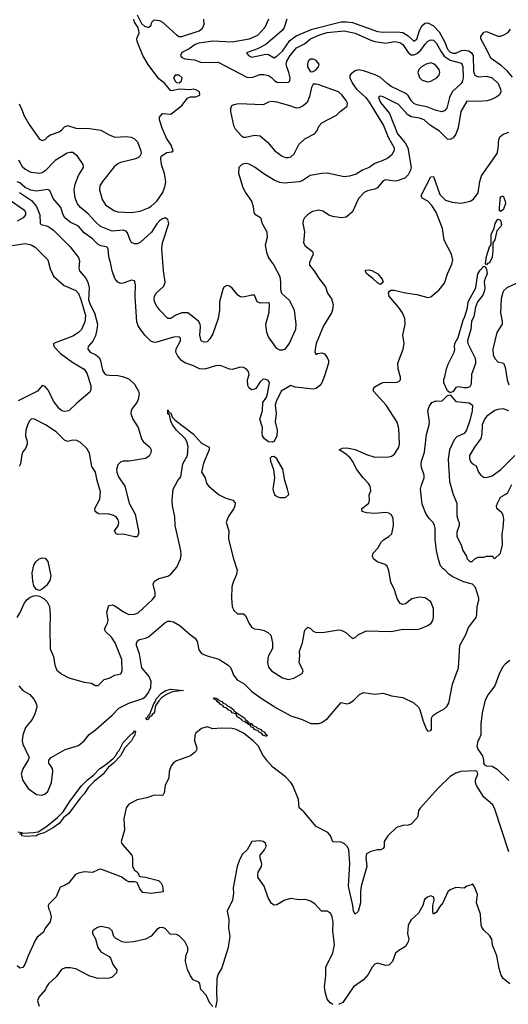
# Model space of a CAD drawing. Header units: inches. Extents: x 1384664 to 1536621, y 460766 to 646467.
# Tile 153 of 256: x 1461089 to 1464586, y 501544 to 508587. Entities that reach past the tile are written whole.
import ezdxf

# ---------------------------------------------------------------- set-up
doc = ezdxf.new("R2010")
doc.units = ezdxf.units.IN
doc.header["$MEASUREMENT"] = 0
doc.layers.add('B4560', color=7, linetype='Continuous')

msp = doc.modelspace()

# ---------------------------------------------------------------- linework, layer by layer
at = {"layer": 'B4560', "color": 5}
for points, elevation in [([(1461930, 508622), (1461960.3, 508560.3), (1461980.8, 508540.8), (1462010, 508530.4), (1462030, 508546.8), (1462035.1, 508570), (1462050, 508584.9), (1462090, 508580.7), (1462110, 508569), (1462210, 508478), (1462230, 508467.5), (1462250, 508467.5), (1462372.4, 508507.6), (1462395.3, 508524.7), (1462408.1, 508550), (1462406.8, 508590)], 660), ([(1463000.4, 508590), (1462982.2, 508530), (1462967.8, 508510), (1462850, 508409.3), (1462790, 508379.2), (1462712.3, 508350), (1462726.6, 508330), (1462750, 508319.8), (1462850, 508341.3), (1462870, 508338.1), (1462910, 508314.6), (1462930, 508325.6), (1462970, 508360.7), (1463022.6, 508437.4), (1463067.9, 508472.1), (1463180.9, 508519.1), (1463390, 508571), (1463430, 508572.1), (1463470, 508566.2), (1463650, 508502.3), (1463690, 508498.1), (1463790, 508501), (1463830, 508495.4), (1463870, 508472.3), (1463910, 508433.9), (1463930, 508448.4), (1463950.5, 508510), (1463970, 508546.4), (1463990, 508562.7), (1464010, 508565.1), (1464050, 508543.5), (1464090, 508499.9), (1464128.1, 508430), (1464150, 508375.4), (1464170, 508353.8), (1464190, 508346.7), (1464210, 508348.6), (1464250, 508365.5), (1464270, 508368.3), (1464303.1, 508363.1), (1464322.6, 508350), (1464333.3, 508330), (1464335.7, 508215.7), (1464345.7, 508190), (1464370, 508179), (1464430, 508183.5), (1464470, 508170.3), (1464512.5, 508130), (1464530.4, 508090), (1464531.2, 508070), (1464521.7, 508050), (1464504.7, 508035.3), (1464465.1, 508014.9), (1464433.5, 508006.5), (1464370, 508001.3), (1464290, 508004.2), (1464245.4, 507930), (1464226.2, 507813.8), (1464211, 507769), (1464190, 507741.7), (1464170, 507728.8), (1464150, 507732.8), (1464093.2, 507790), (1464029.5, 507829.5), (1463984.3, 507870), (1463950, 507881.5), (1463890, 507891.1), (1463867.2, 507907.2), (1463800.1, 507980.1), (1463690, 508035.8), (1463670, 508040.6), (1463662.4, 508037.6), (1463657.8, 508030), (1463670, 507994.2), (1463735, 507915), (1463791.7, 507771.7), (1463846.9, 507706.9), (1463867, 507670), (1463889.4, 507530.6), (1463885.9, 507510), (1463870, 507476.3), (1463845.6, 507454.4), (1463790, 507434.7), (1463770, 507433), (1463710, 507441.4), (1463690, 507435.4), (1463650, 507383.7), (1463630, 507374.4), (1463578.2, 507361.8), (1463554.5, 507350), (1463513.1, 507306.9), (1463470, 507212.7), (1463424.7, 507175.3), (1463390, 507168.6), (1463330, 507178.5), (1463307.1, 507187.1), (1463257.1, 507217.1), (1463230, 507224.6), (1463185.3, 507214.7), (1463148.4, 507191.6), (1463128.1, 507170), (1463117.3, 507150), (1463114.6, 507130), (1463127.3, 507070), (1463118.7, 506990), (1463131.1, 506970), (1463184.4, 506930), (1463188.7, 506910), (1463162.9, 506850), (1463163.1, 506830), (1463194.1, 506794.1), (1463233.6, 506730), (1463276.2, 506676.2), (1463292.5, 506630), (1463320.4, 506590), (1463331.3, 506548.7), (1463327.8, 506512.2), (1463320.7, 506490), (1463263.8, 506396.2), (1463210.8, 506270), (1463204.8, 506244.8), (1463201.1, 506210), (1463210, 506192.3), (1463221.1, 506198.9), (1463250, 506204.7), (1463270, 506197.4), (1463289.8, 506170), (1463297.8, 506150), (1463299.8, 506130), (1463270, 506040.5), (1463250.5, 505990), (1463237.3, 505970), (1463210, 505947.8), (1463190, 505944.2), (1463059.1, 505959.1), (1463030, 505970.4), (1462960.9, 505930), (1462924.8, 505855.2), (1462917.2, 505830), (1462924.7, 505770), (1462916.9, 505710), (1462931, 505650), (1462929.7, 505610.3), (1462909.5, 505570.5), (1462895.9, 505564.1), (1462870, 505567.2), (1462841.7, 505590), (1462827.5, 505610), (1462823.5, 505630), (1462825.2, 505670), (1462808, 505730), (1462826, 505790), (1462828.2, 505850), (1462854, 505886), (1462863, 505910), (1462877.3, 505990), (1462866, 506006), (1462850, 506014), (1462830, 506015.8), (1462810, 505996.4), (1462779.1, 505950), (1462770, 505943.5), (1462750, 505940.2), (1462731.9, 505951.9), (1462722.6, 505970), (1462718.7, 506010), (1462730.3, 506050), (1462725.3, 506070), (1462710, 506090.2), (1462690, 506100.3), (1462670, 506101.1), (1462610, 506085.3), (1462590, 506086.9), (1462530, 506110.3), (1462510, 506113.7), (1462490, 506112), (1462413.5, 506086.5), (1462374.8, 506090), (1462331.5, 506111.5), (1462270, 506131.8), (1462245.6, 506150), (1462219.9, 506179.9), (1462205.7, 506210), (1462208.1, 506231.9), (1462240.1, 506290), (1462240.2, 506310), (1462230, 506319.1), (1462190, 506315.4), (1462070, 506280.4), (1462050, 506279), (1462028, 506288), (1461984.9, 506330), (1461950, 506375.5), (1461936.9, 506396.9), (1461927, 506427), (1461915.8, 506604.2), (1461917.6, 506690), (1461913, 506713), (1461910, 506718), (1461890, 506724.9), (1461830, 506702.4), (1461810, 506700.3), (1461790, 506710.3), (1461781, 506720.9), (1461770, 506736.4), (1461749.3, 506790), (1461738.5, 506850), (1461725.4, 506890), (1461722.8, 506950), (1461710, 506961.1), (1461670, 506969.5), (1461650, 506979.8), (1461610, 507019), (1461550, 507063.2), (1461509.8, 507109.8), (1461450, 507139.2), (1461411.7, 507170), (1461399.8, 507190), (1461382.5, 507242.5), (1461327.7, 507307.7), (1461304.1, 507364.1), (1461290, 507372.2), (1461210, 507361.1), (1461167.9, 507367.9), (1461127.4, 507387.4), (1461090, 507419.6), (1461070, 507426.8)], 620), ([(1462869.1, 508590), (1462843.6, 508530), (1462790, 508472.9), (1462730, 508448), (1462610, 508426.3), (1462470, 508433.4), (1462370, 508419), (1462345.3, 508410), (1462301.8, 508378.2), (1462248.6, 508351.4), (1462240.5, 508330), (1462250, 508316.5), (1462270, 508306.3), (1462340, 508300), (1462390, 508281.5), (1462510, 508283.4), (1462714.9, 508174.9), (1462750, 508173), (1462810, 508195.1), (1462835.8, 508195.8), (1462870, 508187.9), (1462890, 508174.6), (1462911.6, 508151.6), (1462930, 508141), (1463010, 508138.7), (1463022.7, 508150), (1463025.1, 508170), (1463015.7, 508210), (1462999.4, 508250), (1462995.7, 508270), (1462999.4, 508290), (1463024.4, 508330), (1463070, 508386.7), (1463126.4, 508413.6), (1463168.8, 508450), (1463230, 508476.6), (1463290, 508494.6), (1463410, 508508.2), (1463490, 508489.9), (1463600.6, 508440.6), (1463630, 508431.7), (1463710, 508420.2), (1463770, 508432), (1463810, 508424.8), (1463830.5, 508410.5), (1463870, 508351.2), (1463890, 508336.3), (1463910, 508335.2), (1463930, 508344.2), (1463960.6, 508370), (1463990, 508412.4), (1464010, 508432.2), (1464030, 508443.9), (1464050, 508441.6), (1464070, 508422.4), (1464102.1, 508362.1), (1464127.1, 508327.1), (1464170, 508297.4), (1464250, 508275.3), (1464261.1, 508250), (1464262, 508170), (1464256.6, 508143.4), (1464248.7, 508130), (1464183.9, 508070), (1464163.8, 508030), (1464145.8, 507954.2), (1464130, 507934), (1464110, 507927.8), (1464070, 507937.3), (1464010, 507960.1), (1463930, 507976.9), (1463910, 507987.4), (1463890.6, 508010), (1463870, 508045.6), (1463857.1, 508057.1), (1463747.5, 508110), (1463717.7, 508130), (1463670, 508174), (1463633.4, 508193.4), (1463550, 508221.5), (1463512.9, 508227.1), (1463490, 508220.5), (1463461.3, 508198.7), (1463452.1, 508187.9), (1463450.8, 508170), (1463469.4, 508130), (1463499.2, 508090), (1463566.8, 508030), (1463590, 507997.9), (1463692.9, 507830), (1463726, 507746), (1463767.7, 507670), (1463769, 507651), (1463750, 507618.3), (1463722.8, 507597.2), (1463682.9, 507577.1), (1463630, 507558.6), (1463590, 507529.5), (1463543.1, 507510), (1463497.4, 507482.6), (1463450, 507468.4), (1463410, 507463.9), (1463290, 507488.6), (1463250, 507486.8), (1463167.6, 507472.4), (1463110, 507434.5), (1463090, 507427.3), (1462982.5, 507417.5), (1462950, 507422.2), (1462910, 507438), (1462828.2, 507488.2), (1462773.6, 507530), (1462730, 507554.4), (1462710, 507558.7), (1462690, 507556.4), (1462673.1, 507546.9), (1462658, 507530), (1462655.1, 507490), (1462686.3, 507386.3), (1462706.3, 507346.3), (1462746.9, 507290), (1462759.7, 507250), (1462763.7, 507210), (1462770, 507199), (1462811.7, 507171.7), (1462823.7, 507130), (1462856.9, 507070), (1462859.1, 507030), (1462846.1, 506973.9), (1462856, 506924), (1462870, 506882.4), (1462906.6, 506830), (1462949.6, 506750), (1462956.3, 506710), (1462956.2, 506656.2), (1462962.7, 506630), (1463019.3, 506579.3), (1463053.8, 506510), (1463064.4, 506410), (1463061.5, 506370), (1463017.4, 506270), (1462987, 506230), (1462970, 506222), (1462950, 506223.6), (1462930, 506234.9), (1462870, 506318.3), (1462856.3, 506350), (1462850.9, 506410), (1462874.9, 506494.9), (1462877.1, 506557.1), (1462870, 506562.8), (1462810, 506560.5), (1462787.9, 506567.9), (1462770, 506616), (1462750, 506617.3), (1462690, 506603), (1462670, 506603.8), (1462650, 506617.1), (1462610, 506667), (1462590, 506682), (1462570, 506686.7), (1462550, 506674.9), (1462542, 506658), (1462517.7, 506570), (1462518, 506510), (1462508.5, 506450), (1462470, 506340.4), (1462450, 506303.1), (1462430, 506282.8), (1462410, 506280.3), (1462387, 506290), (1462377.4, 506330), (1462382.7, 506390), (1462379.6, 506410), (1462368.5, 506430), (1462291.3, 506491.3), (1462250, 506490.2), (1462206.4, 506473.6), (1462170, 506448.9), (1462150, 506450.3), (1462091.5, 506510), (1462070, 506538.9), (1462053.8, 506570), (1462051.1, 506590), (1462054.2, 506610), (1462065.5, 506630), (1462119.3, 506680.7), (1462130.3, 506709.7), (1462118.5, 506790), (1462105.5, 506950), (1462110.6, 506990), (1462156.1, 507130), (1462150, 507158), (1462130, 507170.2), (1462110, 507163.5), (1462090, 507148.6), (1462070, 507127.5), (1462032, 507068), (1461950, 506994), (1461930, 506983.9), (1461910, 506982.8), (1461890, 506993.4), (1461879.2, 507010), (1461861.3, 507061.3), (1461850, 507074.4), (1461830, 507081.3), (1461750, 507075.4), (1461667.6, 507107.6), (1461630, 507140.1), (1461578.9, 507198.9), (1461522.9, 507242.9), (1461503.4, 507270), (1461485.5, 507310), (1461478.3, 507370), (1461486, 507410), (1461510, 507471.6), (1461545.7, 507530), (1461541.7, 507550), (1461502.4, 507610), (1461470, 507635.9), (1461450, 507637.8), (1461427.8, 507632.2), (1461341.4, 507578.6), (1461270, 507504.8), (1461250, 507490.9), (1461230, 507485.7), (1461170, 507495), (1461130, 507514.6), (1461111.1, 507530), (1461083.1, 507583.1)], 640), ([(1461084, 507984), (1461102.2, 507950), (1461120.4, 507900.4), (1461157.2, 507837.2), (1461230, 507733), (1461250, 507722.6), (1461270, 507730.3), (1461289.2, 507750.8), (1461310, 507764.2), (1461370, 507786), (1461390, 507799.3), (1461410, 507820.7), (1461430, 507830.2), (1461490, 507811), (1461588, 507808), (1461670, 507795.8), (1461730, 507762.4), (1461770, 507747), (1461850, 507752.6), (1461885.7, 507745.7), (1461910, 507734), (1461932.6, 507712.6), (1461955.8, 507650), (1461957.1, 507630), (1461948.9, 507611.1), (1461938.6, 507601.4), (1461911.3, 507588.7), (1461810, 507566.2), (1461790, 507556.8), (1461765.8, 507534.2), (1461680.6, 507430), (1461661.9, 507398.1), (1461659.2, 507370), (1461679.8, 507299.8), (1461703.1, 507263.1), (1461762, 507222), (1461790, 507212.3), (1461890, 507207.1), (1461950, 507218.5), (1462010, 507241.7), (1462030, 507252.2), (1462070.5, 507290), (1462112.7, 507350), (1462127.8, 507392.2), (1462133.7, 507426.3), (1462126.1, 507486.2), (1462102.9, 507550), (1462099, 507590), (1462102, 507610), (1462142, 507638), (1462177.2, 507642.8), (1462188, 507650), (1462173.2, 507690), (1462140.1, 507740.1), (1462109.4, 507810), (1462089.4, 507870), (1462089.6, 507890.4), (1462110, 507916), (1462170, 507911), (1462250, 507973.4), (1462290, 508026.8), (1462310, 508034.8), (1462350, 508034), (1462370, 508044), (1462377.2, 508050), (1462376, 508070), (1462350, 508086), (1462330, 508089.2), (1462310, 508085.2), (1462230, 508089.4), (1462190, 508079.3), (1462170, 508079), (1462128.2, 508130), (1462084.2, 508164.2), (1462007.3, 508267.3), (1461969.9, 508330), (1461928.3, 508431.7), (1461926.5, 508453.5), (1461942.7, 508490), (1461942, 508510), (1461933.8, 508533.8), (1461909.6, 508570), (1461905.6, 508590)], 660), ([(1464615.7, 508175.7), (1464578.8, 508218.8), (1464536.5, 508256.5), (1464461.9, 508310), (1464418.7, 508398.7), (1464388.1, 508450), (1464390, 508466.8), (1464410, 508496.6), (1464430, 508502), (1464511.1, 508468.9), (1464530, 508468.8), (1464550, 508475.8), (1464584.2, 508495.8), (1464600.6, 508519.4)], 580), ([(1461070, 504312), (1461090, 504342), (1461123.1, 504417), (1461141.3, 504438.7), (1461163.8, 504456.2), (1461190, 504466.5), (1461210, 504467.2), (1461230, 504463.1), (1461263.6, 504443.6), (1461284.2, 504424.2), (1461302.2, 504390), (1461307.8, 504330), (1461304.3, 504230), (1461307.7, 504087.7), (1461331.6, 504031.6), (1461340.9, 503970), (1461355.5, 503935.5), (1461390, 503905.4), (1461439.6, 503879.6), (1461549.5, 503849.5), (1461602, 503842), (1461630, 503823.7), (1461650, 503825.7), (1461692.6, 503867.4), (1461730, 503877.6), (1461770, 503898.3), (1461812.1, 503907.9), (1461822, 503930), (1461819.4, 504010), (1461771.2, 504130), (1461744.6, 504170), (1461702, 504210), (1461696.1, 504230), (1461717.5, 504270), (1461721.1, 504290), (1461713, 504350), (1461725.1, 504390), (1461730, 504396.3), (1461750, 504401.6), (1461770, 504393.7), (1461831.6, 504351.6), (1461870, 504332.8), (1461910, 504334.3), (1461935.5, 504344.5), (1462040.3, 504439.7), (1462057.4, 504462.6), (1462058.5, 504490), (1462043.1, 504550), (1462053.1, 504570), (1462084.7, 504590), (1462150, 504607.3), (1462170, 504619.8), (1462214, 504670), (1462239.4, 504730), (1462243.5, 504756.5), (1462241.5, 504790), (1462200.2, 504970), (1462199.1, 505030), (1462181.3, 505110), (1462180.5, 505150), (1462186.8, 505230), (1462219.7, 505290), (1462242.4, 505317.6), (1462256.9, 505410), (1462288.9, 505470), (1462293.3, 505533.3), (1462284.7, 505570), (1462272.1, 505592.1), (1462211.2, 505650), (1462182.3, 505690), (1462170, 505715.1), (1462160.4, 505760.4), (1462150, 505767.3), (1462150, 505795.5), (1462158, 505778), (1462170, 505773.4), (1462181.4, 505741.4), (1462201.3, 505721.3), (1462330, 505625.5), (1462390, 505557.4), (1462445.3, 505530), (1462444.7, 505510), (1462405.3, 505414.7), (1462390.2, 505350.2), (1462417.1, 505310), (1462426.7, 505270), (1462442.4, 505250), (1462511.3, 505191.3), (1462564.2, 505164.2), (1462614, 505150), (1462630, 505130.4), (1462628.7, 505110), (1462620.5, 505090), (1462579.8, 505030), (1462566.4, 504990), (1462584.6, 504930), (1462583.9, 504876.1), (1462588.1, 504851.9), (1462618.9, 504730), (1462645.1, 504650), (1462640.8, 504619.2), (1462615.9, 504564.1), (1462607.3, 504530), (1462605.5, 504450), (1462609.4, 504390), (1462622, 504362), (1462641.8, 504341.8), (1462650, 504337.4), (1462690, 504337.4), (1462704.4, 504324.5), (1462730, 504268.4), (1462750, 504239.6), (1462770, 504229.3), (1462810, 504225.6), (1462837.6, 504217.6), (1462864.3, 504204.3), (1462885.1, 504185.1), (1462899.1, 504130), (1462896.9, 504090), (1462867, 504033), (1462861.7, 503990), (1462870, 503955.3), (1462890.2, 503930), (1462970, 503880.3), (1463010, 503868.7), (1463050, 503876.5), (1463109.4, 503910), (1463116.9, 503930), (1463089.6, 503990), (1463094.2, 504034.2), (1463092, 504070), (1463113.1, 504130), (1463126, 504210), (1463130, 504220.7), (1463150, 504242), (1463170, 504232.7), (1463190, 504212.7), (1463210, 504203.1), (1463270, 504207.2), (1463370, 504222.4), (1463390, 504219.5), (1463423, 504203), (1463470, 504160.5), (1463490, 504167.7), (1463512.7, 504190), (1463570, 504216.4), (1463748.4, 504211.6), (1463830, 504227.4), (1463924.8, 504224.8), (1463953.3, 504230), (1464010, 504253.3), (1464034.5, 504270), (1464045.6, 504290), (1464049.9, 504310.1), (1464050, 504375.8), (1464030, 504422.5), (1463991.2, 504451.2), (1463950, 504456.3), (1463895.7, 504444.3), (1463850, 504409.7), (1463830, 504403), (1463812.3, 504412.2), (1463790, 504446.6), (1463770.8, 504510), (1463744.1, 504564.1), (1463730, 504644.5), (1463717.7, 504677.7), (1463704.2, 504690), (1463647.3, 504710), (1463619.8, 504730), (1463612.7, 504750), (1463618.7, 504770), (1463652.4, 504807.6), (1463676.4, 504850), (1463692.4, 504867.6), (1463731.1, 504890), (1463751.8, 504910), (1463764.5, 504970), (1463762, 505022), (1463748, 505048), (1463730, 505057.8), (1463710, 505061), (1463630, 505055.6), (1463570, 505059.1), (1463540.5, 505070), (1463538.3, 505090), (1463586.3, 505130), (1463591.5, 505150), (1463591, 505189), (1463602.8, 505217.2), (1463597.1, 505250), (1463585.8, 505270), (1463547.3, 505310), (1463501.7, 505370), (1463471, 505430), (1463453.4, 505453.4), (1463421.1, 505481.1), (1463374, 505510), (1463398, 505522), (1463430, 505524.6), (1463490, 505511.7), (1463570, 505477.3), (1463630, 505457.6), (1463730, 505459.1), (1463750, 505464), (1463770, 505479.5), (1463803, 505530), (1463808, 505552), (1463802.3, 505662.3), (1463790, 505707.6), (1463711.3, 505830), (1463620.5, 505930), (1463620.5, 505950), (1463630, 505961.6), (1463670, 505985.5), (1463690, 505991.2), (1463790, 505994.6), (1463802, 505998), (1463815.1, 506010), (1463813.7, 506030), (1463796.5, 506090), (1463795.8, 506130), (1463832, 506230), (1463840.3, 506270), (1463830.8, 506330), (1463846.9, 506410), (1463845.7, 506450), (1463827.9, 506490), (1463800.5, 506530), (1463732.1, 506610), (1463727.6, 506632.5), (1463734.6, 506645.4), (1463747.1, 506652.9), (1463768.1, 506651.9), (1463850, 506633.4), (1463930, 506621.6), (1464010, 506600.8), (1464030, 506603.7), (1464090, 506654.9), (1464130, 506703.1), (1464150.6, 506770), (1464181, 506839), (1464187.9, 506870), (1464180.2, 506910), (1464126.8, 507010), (1464114.3, 507094.3), (1464069.2, 507210), (1464039, 507259), (1464009.1, 507289.2), (1463968, 507310), (1463961.6, 507330), (1464030, 507463), (1464050, 507464.9), (1464096.5, 507336.5), (1464136.7, 507296.7), (1464182.7, 507282.8), (1464250, 507275.2), (1464312.1, 507287.9), (1464336.6, 507303.4), (1464370.4, 507349.6), (1464380.8, 507430), (1464393.9, 507470), (1464507.1, 507630), (1464514.1, 507665.9), (1464517.9, 507730), (1464525.2, 507750), (1464550, 507768.9), (1464590, 507781.3)], 580), ([(1461087.3, 507350), (1461172.6, 507292.6), (1461208.3, 507250), (1461231.8, 507190), (1461234.5, 507130), (1461242.9, 507122.9), (1461290, 507108.9), (1461330, 507080.7), (1461450, 506963.2), (1461510, 506886.4), (1461517, 506862.9), (1461512.7, 506810), (1461515.9, 506790), (1461559.9, 506739.9), (1461576.9, 506710), (1461584.7, 506670), (1461582.2, 506582.2), (1461593.6, 506550), (1461624.9, 506490), (1461645.2, 506410), (1461641.4, 506370), (1461630, 506326.5), (1461611.7, 506288.3), (1461579.8, 506250), (1461575.5, 506230), (1461594, 506210), (1461632.8, 506190), (1461656.3, 506170), (1461666.5, 506146.5), (1461680.4, 506080.4), (1461696.1, 506056.1), (1461710, 506047.4), (1461730, 506043.7), (1461790, 506042.3), (1461824.2, 506035.8), (1461870, 506018.3), (1461910, 505981), (1461939.6, 505930), (1461942.8, 505910), (1461935.7, 505870), (1461926, 505850), (1461893.3, 505806.7), (1461886.1, 505790), (1461884.3, 505770), (1461898.3, 505730), (1461937.6, 505670), (1461960.4, 505590), (1461972.9, 505570), (1462019.9, 505530), (1462029.3, 505510), (1462027.5, 505490), (1462014.7, 505465.3), (1461990, 505448), (1461870, 505428.6), (1461830, 505429.4), (1461810, 505423.2), (1461790, 505403.1), (1461780.8, 505370), (1461783, 505350), (1461796.4, 505316.4), (1461841.4, 505250), (1461873.2, 505130), (1461915, 505050), (1461938.9, 504930), (1461939.8, 504910), (1461930, 504888.9), (1461910, 504887.8), (1461830, 504906), (1461790, 504905.5), (1461778, 504910), (1461767.3, 504930), (1461794, 504966), (1461798.6, 504990), (1461793.2, 505010), (1461779.6, 505030), (1461760.8, 505040.8), (1461730, 505049.4), (1461652.2, 505052.2), (1461628.8, 505068.8), (1461626.7, 505090), (1461661.4, 505158.6), (1461665.8, 505210), (1461642.2, 505290), (1461631.6, 505350), (1461605.8, 505390), (1461587.4, 505487.4), (1461570, 505518.9), (1461523.1, 505563.1), (1461497.2, 505577.2), (1461470, 505578.8), (1461430, 505570.2), (1461410, 505579.7), (1461350, 505639.3), (1461272.7, 505690), (1461190, 505733), (1461170, 505730.8), (1461160.7, 505719.3), (1461146.6, 505693.4), (1461132.8, 505650), (1461131.2, 505611.2), (1461142.6, 505570), (1461141, 505550), (1461130, 505519.1), (1461110, 505494.9), (1461102.8, 505477.2), (1461093.5, 505410), (1461084.7, 505390)], 620), ([(1461030, 507288.4), (1461116.3, 507230), (1461129.9, 507210), (1461131.1, 507190), (1461114.6, 507170), (1461070, 507144.8)], 640), ([(1461032.9, 506972.9), (1461130, 506985.7), (1461170, 506977.3), (1461200.3, 506960.3), (1461289.7, 506870), (1461306, 506806), (1461331.3, 506751.3), (1461406.1, 506686.2), (1461490, 506649.8), (1461510, 506627.4), (1461525.8, 506585.8), (1461559.9, 506470), (1461554.8, 506425.2), (1461529.9, 506370.1), (1461510, 506349.3), (1461470, 506323.2), (1461331.5, 506270), (1461333.3, 506250), (1461379.5, 506199.5), (1461470, 506135.2), (1461550, 506086.9), (1461570, 506059.5), (1461598.7, 505970), (1461598.5, 505941.5), (1461590, 505922), (1461496.4, 505843.6), (1461440.7, 505790), (1461410, 505784.7), (1461390.2, 505790.2), (1461370, 505804.9), (1461330, 505859.1), (1461294.8, 505934.8), (1461270, 505963.7), (1461250, 505970.4), (1461215.1, 505930), (1461078.3, 505861.7)], 640), ([(1464709.1, 506730), (1464574.6, 506670), (1464553.9, 506650), (1464545.5, 506634.5), (1464535, 506590), (1464530.1, 506490.1), (1464542.4, 506430), (1464541.6, 506410), (1464504.2, 506350), (1464476, 506230), (1464477.8, 506190), (1464490, 506162.4), (1464510, 506139.5), (1464551.1, 506131.1), (1464562.5, 506102.5), (1464577.7, 506010), (1464590, 505975.8)], 580), ([(1461081.5, 503821.5), (1461110.5, 503790), (1461160.6, 503760.6), (1461190, 503726), (1461209, 503690), (1461211.1, 503668.9), (1461198, 503622), (1461178, 503582), (1461130, 503524.5), (1461110, 503469.2), (1461106.3, 503430), (1461110, 503404.4), (1461156.5, 503310), (1461150.2, 503290), (1461110, 503228.3), (1461099.3, 503190), (1461110, 503146), (1461149.1, 503089.1), (1461210, 503044.7), (1461250, 503040.7), (1461271.4, 503048.6), (1461290, 503066.7), (1461315.5, 503130), (1461325.3, 503210), (1461322.3, 503230), (1461296.9, 503270), (1461297.4, 503290), (1461314.7, 503310), (1461414.2, 503365.8), (1461510, 503394.9), (1461550, 503429.1), (1461584.9, 503475.1), (1461630, 503508.1), (1461750, 503612.8), (1461798.2, 503661.8), (1461870, 503699.2), (1461970, 503730.8), (1461990, 503746.1), (1462008.2, 503770), (1462026.5, 503810), (1462030, 503852.3), (1462014.7, 503890), (1461963.4, 503950), (1461946.2, 504050), (1461924.2, 504110), (1461924.8, 504130), (1461934.3, 504145.7), (1461946.4, 504153.7), (1461990, 504162.7), (1462010, 504172.9), (1462126.9, 504273.1), (1462150, 504284.5), (1462165.6, 504285.6), (1462190, 504280.1), (1462233.8, 504253.8), (1462310, 504187), (1462344.1, 504164.1), (1462358.4, 504138.3), (1462370, 504079.5), (1462390, 504053.5), (1462430, 504037.2), (1462513.9, 504013.9), (1462581.3, 503970), (1462600.9, 503950), (1462618.9, 503898.9), (1462645.4, 503865.4), (1462695.4, 503835.4), (1462750, 503782.2), (1462824, 503730), (1462930, 503662), (1463030, 503606.7), (1463110, 503580.3), (1463173.4, 503553.4), (1463230, 503552.9), (1463250, 503558.9), (1463292.3, 503587.7), (1463390, 503702.8), (1463430, 503694), (1463450, 503697.3), (1463481, 503719), (1463520.1, 503759.9), (1463550, 503774), (1463630, 503762.8), (1463690, 503770.7), (1463750, 503750.7), (1463830, 503739.1), (1463910, 503700.7), (1463942, 503670), (1463953, 503650), (1463975.5, 503570), (1463999.1, 503510), (1464010, 503499.1), (1464030, 503503), (1464035.1, 503510), (1464036.4, 503590), (1464045.1, 503610), (1464074, 503630), (1464125.3, 503654.7), (1464145.6, 503674.4), (1464160.6, 503699.4), (1464185.8, 503834.2), (1464230, 503951), (1464238.2, 504110), (1464282.4, 504190), (1464300, 504240), (1464355.2, 504310), (1464360.2, 504330), (1464362.7, 504390), (1464373.9, 504433.9), (1464373.7, 504450), (1464350, 504525.1), (1464330, 504548.6), (1464265.8, 504565.8), (1464183.5, 504603.5), (1464160.1, 504620.1), (1464134, 504650), (1464118.6, 504658.6), (1464101.3, 504681.3), (1464084.9, 504724.9), (1464071.6, 504790), (1464062.9, 504870), (1464062.9, 504950), (1464057.6, 504970), (1464047.3, 504990), (1464019.3, 505019.3), (1463995.5, 505055.5), (1463970, 505121.2), (1463958.4, 505230), (1463963.5, 505256.5), (1463983.7, 505310), (1463984.5, 505330), (1463963.8, 505383.8), (1463961.1, 505410), (1463963.5, 505430), (1463986.6, 505493.4), (1464000.6, 505619.4), (1464019.8, 505690), (1464021.5, 505710), (1464009.7, 505790.3), (1464019.1, 505820.9), (1464037.2, 505850), (1464070, 505860.4), (1464110, 505859), (1464150, 505899.5), (1464170, 505903.7), (1464210, 505856.5), (1464306.6, 505846.6), (1464330.2, 505830), (1464326.7, 505790), (1464310, 505719.3), (1464287.4, 505650), (1464270, 505627.9), (1464217.6, 505602.4), (1464197.6, 505582.4), (1464163.6, 505510), (1464156.4, 505443.6), (1464164.6, 505284.6), (1464190.8, 505190.8), (1464216.5, 505130), (1464217.8, 505037.8), (1464225.7, 505005.7), (1464234.9, 504990), (1464234.4, 504970), (1464218, 504922), (1464217.6, 504890), (1464247.6, 504830), (1464260.3, 504790), (1464285.5, 504750), (1464290, 504732), (1464310, 504712), (1464327.3, 504712.7), (1464346, 504730), (1464370, 504742), (1464410, 504742), (1464430, 504750.8), (1464474, 504750), (1464478, 504738), (1464490, 504734), (1464530, 504771), (1464543.5, 504830), (1464541.4, 504910), (1464550, 504951.3), (1464554.6, 505014.6), (1464550, 505042), (1464539.5, 505059.5), (1464504, 505090), (1464502, 505110), (1464508, 505130), (1464530, 505172), (1464580.4, 505199.6), (1464610, 505262)], 560), ([(1464590, 505789.9), (1464550, 505803.2), (1464510, 505799.6), (1464490, 505790.5), (1464431.9, 505750), (1464415.5, 505730), (1464398.5, 505690), (1464395.4, 505624.6), (1464388.4, 505591.6), (1464343.8, 505530), (1464309, 505470), (1464306.9, 505450), (1464313.6, 505430), (1464330, 505410.3), (1464356, 505396), (1464373.4, 505350), (1464390, 505328.9), (1464410, 505314.7), (1464430, 505313.2), (1464470, 505323.8), (1464531.8, 505370), (1464631.6, 505470)], 580), ([(1464596.2, 504003.8), (1464563, 503977), (1464544.4, 503955.6), (1464518.1, 503901.9), (1464490, 503822.4), (1464440.7, 503759.3), (1464420.9, 503719.1), (1464398.8, 503630), (1464389.3, 503549.3), (1464388.8, 503471.2), (1464378, 503442), (1464368, 503430), (1464360.7, 503390), (1464367.3, 503370), (1464401.3, 503321.3), (1464408.7, 503290), (1464408.6, 503268.6), (1464416.1, 503256.1), (1464430, 503250.4), (1464470, 503247.1), (1464506.8, 503226.8), (1464590, 503145.3)], 560), ([(1464590, 502634), (1464488, 502948), (1464472.4, 502972.4), (1464410, 503026.6), (1464357.3, 503110), (1464350.7, 503130), (1464350.9, 503150), (1464367.6, 503190), (1464362.7, 503210), (1464350, 503215.4), (1464244.7, 503210), (1464210, 503198), (1464170, 503172.6), (1464084, 503090), (1463953.8, 502946.2), (1463943.1, 502930), (1463937, 502890), (1463930, 502876), (1463890, 502833.2), (1463870, 502824.5), (1463830, 502823.7), (1463786, 502810), (1463724, 502750), (1463698, 502710), (1463696, 502670), (1463690, 502658), (1463674, 502650), (1463650, 502649.5), (1463601.7, 502638.3), (1463570, 502621.2), (1463564.9, 502595.1), (1463572.9, 502530), (1463532, 502390), (1463527.7, 502350), (1463528.9, 502270), (1463510, 502207.3), (1463489.7, 502189.7), (1463476.9, 502210), (1463473.5, 502250), (1463442.4, 502390), (1463451.8, 502551.8), (1463444.7, 502650), (1463435.1, 502670), (1463412.6, 502692.6), (1463390, 502704.4), (1463330, 502706.6), (1463312.8, 502750), (1463293.2, 502773.2), (1463210, 502816.2), (1463121.6, 502921.6), (1463089, 502950), (1463085.2, 503010), (1463044.2, 503110), (1463029.7, 503130), (1462990, 503171), (1462900.9, 503240.9), (1462862.6, 503282.6), (1462825.7, 503330), (1462797.6, 503390), (1462759.8, 503430), (1462690, 503484.6), (1462637, 503510), (1462610, 503516.4), (1462530, 503520.5), (1462470, 503514.5), (1462430, 503529.3), (1462390, 503517.2), (1462350, 503484), (1462343, 503470), (1462340.4, 503430), (1462355.2, 503384.8), (1462355.5, 503370), (1462347.3, 503350), (1462310, 503320.9), (1462210, 503285.7), (1462190, 503272.4), (1462172.9, 503250), (1462159.1, 503210), (1462154.9, 503165.1), (1462130.4, 503110), (1462123.5, 503056.5), (1462116.3, 503043.7), (1462110, 503039), (1462050, 503039.7), (1461998.8, 503021.2), (1461930, 503006.9), (1461870, 502974.9), (1461851, 502950), (1461835, 502870), (1461838.8, 502790), (1461814, 502710), (1461820.9, 502690), (1461890.3, 502610), (1461896.4, 502590), (1461896, 502530), (1461910, 502504.7), (1461930.6, 502490.6), (1461943.5, 502463.5), (1461950, 502458), (1461990, 502454.9), (1462081, 502430), (1462100.5, 502410), (1462110, 502391), (1462116, 502350), (1462030, 502337.6), (1461970, 502345.1), (1461949.2, 502370), (1461930, 502415.3), (1461910, 502421.2), (1461870, 502421.2), (1461850, 502429.2), (1461815.3, 502455.3), (1461670, 502509.8), (1461650, 502506.4), (1461610, 502486.4), (1461550, 502490.9), (1461510, 502482.2), (1461488.3, 502471.7), (1461437.3, 502410), (1461410, 502393.2), (1461378, 502382), (1461350, 502314), (1461298.3, 502261.7), (1461292.2, 502250), (1461294.6, 502230), (1461304.9, 502210), (1461312.7, 502170), (1461305.7, 502134.3), (1461270.6, 502090), (1461259.5, 502060.5), (1461214.8, 502025.2), (1461198.4, 502001.6), (1461148.1, 501891.9), (1461125.2, 501830), (1461110, 501806.6), (1461090, 501802.6), (1461070, 501818.7)], 560), ([(1461085.7, 502765.7), (1461099.1, 502760.9), (1461106, 502770), (1461074.6, 502774.6)], 540), ([(1463330, 501542), (1463310, 501555.3), (1463290, 501582), (1463274.5, 501634.5), (1463269.8, 501669.8), (1463279.3, 501750), (1463278.7, 501810), (1463330, 501913), (1463342.1, 501970), (1463329, 502070), (1463332.4, 502132.4), (1463325.3, 502170), (1463316.8, 502190), (1463310, 502199.7), (1463290, 502209.7), (1463249.7, 502209.7), (1463202, 502262), (1463170, 502283.1), (1463133.4, 502293.4), (1463090, 502292), (1463030, 502302), (1462986.8, 502290), (1462930, 502256), (1462910, 502253.2), (1462890, 502266), (1462866.1, 502306.1), (1462838.4, 502390), (1462793.8, 502453.8), (1462791.8, 502470), (1462796.2, 502490), (1462818.4, 502530), (1462821.6, 502550), (1462809.4, 502590), (1462809.2, 502610), (1462841.2, 502650), (1462852.3, 502672.3), (1462850, 502695.3), (1462830, 502709), (1462807.3, 502712.7), (1462750, 502708), (1462716, 502650), (1462682.3, 502617.7), (1462661.4, 502578.6), (1462644.4, 502530), (1462616.9, 502376.9), (1462618.5, 502338.5), (1462612.2, 502290), (1462572.7, 502210), (1462586, 502150), (1462582.2, 502090), (1462592.4, 502032.4), (1462580.2, 501950), (1462534.5, 501805.5), (1462510, 501759.3), (1462500.2, 501730), (1462496.8, 501630), (1462500.2, 501570), (1462490, 501522)], 580), ([(1464597.4, 501690), (1464549.8, 501729.8), (1464533.7, 501753.7), (1464519.6, 501799.6), (1464502.5, 501890), (1464472.7, 501967.3), (1464466.9, 502010), (1464450, 502037.6), (1464410, 502075.1), (1464395.8, 502095.8), (1464391.2, 502111.2), (1464386, 502190), (1464357, 502270), (1464366, 502330), (1464344, 502384), (1464330, 502406), (1464322, 502398), (1464290, 502388.7), (1464270, 502375.3), (1464210, 502379), (1464170, 502362.9), (1464153.4, 502350), (1464116.4, 502270), (1464095.4, 502244.6), (1464070, 502202), (1464050, 502188), (1464045.2, 502205.2), (1464045.2, 502250), (1464055.1, 502290), (1464051.5, 502311.5), (1464030, 502319.3), (1464006.8, 502310), (1463986.6, 502293.4), (1463974.8, 502250), (1463943.4, 502196.6), (1463890.3, 502149.7), (1463878.4, 502130), (1463870, 502108), (1463863, 502050), (1463873.4, 502010), (1463868.4, 501990), (1463850, 501957), (1463802.8, 501930), (1463779.1, 501910), (1463756.4, 501850), (1463730, 501825.4), (1463710, 501821.5), (1463650, 501839.1), (1463630, 501831.8), (1463611, 501809), (1463581.9, 501758.2), (1463550, 501719.7), (1463477.7, 501670), (1463402, 501558), (1463370, 501542)], 580), ([(1462470, 501529.3), (1462450, 501552.7), (1462422.4, 501610), (1462385.2, 501650), (1462378.4, 501690), (1462370, 501702.7), (1462330, 501719), (1462310, 501748.7), (1462290, 501793.2), (1462275.6, 501850), (1462278.4, 501890), (1462292.9, 501927.1), (1462292.2, 501950), (1462270, 501993.6), (1462230, 502033.8), (1462210, 502043.5), (1462166.3, 502046.3), (1462130, 502086.6), (1462110, 502092.8), (1462090, 502091.2), (1462070, 502079.5), (1462029.2, 502030.8), (1461990.2, 502009.8), (1461904.7, 501990), (1461845.5, 501985.5), (1461822.7, 501990), (1461776.2, 502016.2), (1461762, 502030), (1461749.3, 502070), (1461729, 502090), (1461670, 502101.7), (1461645.1, 502094.9), (1461610.7, 502070), (1461610.7, 502050), (1461632.3, 502012.3), (1461647, 501950), (1461670, 501919.3), (1461730, 501886.8), (1461742, 501870), (1461755.5, 501830), (1461784.9, 501790), (1461780.5, 501770), (1461750, 501739.6), (1461730, 501731.3), (1461650, 501728.3), (1461590, 501744.7), (1461490, 501799), (1461450, 501806.3), (1461415.1, 501804.9), (1461387.3, 501792.7), (1461350, 501741.1), (1461294.4, 501690), (1461280.4, 501670), (1461273.4, 501650), (1461225.6, 501594.4), (1461217.1, 501570), (1461228.4, 501530)], 580)]:
    msp.add_lwpolyline(points, dxfattribs=dict(at, elevation=elevation))
for points, elevation in [([(1463170, 508304.7), (1463152.4, 508290), (1463147.4, 508270), (1463148.9, 508250), (1463170, 508214.8), (1463190, 508217.3), (1463210, 508230.5), (1463227.3, 508250), (1463233.1, 508270), (1463210, 508295.7), (1463190, 508303.5)], 660), ([(1464030, 508277.2), (1463998, 508270), (1463965.3, 508250), (1463944.6, 508230), (1463938.9, 508210), (1463950, 508174), (1463970, 508154.4), (1464010, 508143.1), (1464030, 508147.4), (1464073.3, 508170), (1464092, 508190), (1464094.6, 508210), (1464089.8, 508230), (1464070, 508256.8), (1464050, 508271.8)], 660), ([(1462201, 508190), (1462190.6, 508170), (1462203.7, 508143.7), (1462210, 508137.3), (1462230, 508136.3), (1462246, 508150), (1462251.6, 508170), (1462230, 508189.4)], 660), ([(1463210, 508126.6), (1463190, 508125.2), (1463177.6, 508102.4), (1463162, 508038), (1463145.3, 507994.7), (1463116.3, 507970), (1463090, 507956.9), (1463070, 507953.6), (1463014.3, 507974.3), (1462930, 507996.8), (1462890, 508002.2), (1462870, 507997.7), (1462830, 507978.5), (1462655.3, 507984.7), (1462621.7, 507978.3), (1462604.7, 507970), (1462597.3, 507950), (1462598, 507930), (1462619.7, 507830), (1462630, 507805.7), (1462676, 507756), (1462690, 507746.3), (1462706, 507746), (1462770, 507759.8), (1462810, 507755.3), (1462863.1, 507710), (1462915.8, 507650), (1462967.6, 507610), (1462990, 507601.3), (1463010, 507600.2), (1463030, 507605.4), (1463052.1, 507627.9), (1463086.4, 507693.6), (1463130, 507735.9), (1463198.8, 507770), (1463214.8, 507790), (1463232.1, 507827.9), (1463250.6, 507849.4), (1463356.9, 507903.1), (1463382.7, 507930), (1463432.1, 507967.9), (1463434.8, 507990), (1463425.1, 508010), (1463394.2, 508050), (1463370, 508071.8), (1463230, 508121.6)], 660), ([(1464530, 507214), (1464523.5, 507223.5), (1464521.7, 507241.7), (1464530, 507318.8), (1464550, 507326), (1464562.9, 507290), (1464565, 507270), (1464550, 507226.2)], 560), ([(1464430, 506834), (1464423.6, 506843.6), (1464430, 506892), (1464450, 506962.8), (1464464, 506976), (1464463.7, 507050), (1464484.6, 507095.4), (1464490.9, 507130), (1464510, 507160.3), (1464530, 507154), (1464536.9, 507123.1), (1464532.3, 507107.7), (1464503.7, 507076.3), (1464490, 507012), (1464474, 506990), (1464475.4, 506935.4), (1464470.8, 506889.2), (1464450, 506847.8), (1464436.7, 506843.3)], 560), ([(1463670, 506691.9), (1463650, 506703.9), (1463616.7, 506736.7), (1463572.5, 506770), (1463561.8, 506790), (1463565.1, 506794.9), (1463590, 506798.8), (1463610, 506793.8), (1463652.7, 506770), (1463683.2, 506730), (1463689.1, 506710)], 580), ([(1464267.3, 505952.7), (1464230, 505961.6), (1464210, 505955.1), (1464190, 505927.8), (1464170, 505918.4), (1464150, 505931.5), (1464124.4, 505990), (1464123.8, 506016.2), (1464131.9, 506031.9), (1464143.7, 506090), (1464156, 506124), (1464199.2, 506210), (1464203.5, 506230), (1464199.8, 506250), (1464202.3, 506270), (1464226.2, 506313.8), (1464262.2, 506437.8), (1464275.2, 506464.8), (1464293, 506527), (1464299.3, 506570), (1464353.8, 506670), (1464368.7, 506770), (1464383.9, 506796.1), (1464410, 506824), (1464419.9, 506819.9), (1464430, 506802.8), (1464435, 506770), (1464416.5, 506730), (1464412.9, 506710), (1464418.4, 506670), (1464415.9, 506650), (1464402.7, 506617.3), (1464365.2, 506570), (1464350.4, 506530.4), (1464338.6, 506461.4), (1464322.7, 506430), (1464317.3, 506370), (1464293.3, 506293.3), (1464295.8, 506270), (1464346, 506170), (1464350.4, 506150), (1464350, 506128), (1464323.1, 506050), (1464320.5, 505979.5), (1464310, 505961.2), (1464290, 505952.7)], 560), ([(1462910, 505462.7), (1462890, 505461.2), (1462882, 505450), (1462883.1, 505430), (1462905.3, 505370), (1462913, 505310), (1462901.3, 505230), (1462904.4, 505210), (1462913, 505190), (1462930, 505176.4), (1462950, 505169.2), (1462990, 505168.7), (1463014, 505190), (1463006, 505230), (1462985.6, 505290), (1462971.1, 505371.1), (1462930, 505445.2)], 620), ([(1461230, 504505.1), (1461210, 504511.3), (1461190, 504537), (1461181.5, 504570), (1461177.4, 504630), (1461190, 504686), (1461203.8, 504710), (1461228.2, 504731.8), (1461250, 504738.8), (1461270, 504735.8), (1461290.9, 504710.9), (1461312.5, 504610), (1461304.3, 504575.7), (1461280.2, 504539.8), (1461250, 504512.8)], 580), ([(1462000.1, 503580.1), (1461992.3, 503590), (1462004.4, 503595.6), (1462010, 503612.4), (1462020.5, 503619.5), (1462050, 503701.3), (1462055.8, 503704.2), (1462066.2, 503730), (1462104.5, 503770), (1462134.5, 503790), (1462170, 503798.4), (1462261, 503790), (1462179.6, 503780.4), (1462138.6, 503761.4), (1462103.5, 503736.5), (1462084.6, 503715.4), (1462061.7, 503678.3), (1462050, 503627), (1462039.3, 503620.7), (1462030, 503604.8), (1462018.8, 503601.2), (1462010, 503582.7)], 540), ([(1462503, 503723), (1462510, 503724.4), (1462516.9, 503716.9), (1462536, 503710), (1462541.7, 503701.7), (1462564.9, 503690), (1462577.5, 503677.5), (1462596.5, 503670), (1462621.1, 503650), (1462622.3, 503642.3), (1462643, 503630), (1462642, 503622), (1462650, 503624.9), (1462698.9, 503590), (1462702.2, 503582.2), (1462721.3, 503570), (1462720.9, 503560.9), (1462750, 503550.1), (1462758.3, 503538.3), (1462781.3, 503530), (1462783.1, 503523.1), (1462814, 503510), (1462821.2, 503501.2), (1462842.4, 503490), (1462843.7, 503483.7), (1462858.7, 503470), (1462856.7, 503463.3), (1462850, 503462.6), (1462828.7, 503470), (1462821.5, 503481.4), (1462803.1, 503490), (1462799.1, 503499.1), (1462770, 503509.3), (1462762.3, 503522.2), (1462743.9, 503530), (1462740.5, 503539.5), (1462746, 503546), (1462739.5, 503540.5), (1462730, 503543.9), (1462719.6, 503550), (1462719.1, 503559.1), (1462710, 503558.7), (1462704.6, 503564.6), (1462684.4, 503570), (1462678.6, 503578.6), (1462650, 503597.4), (1462639.8, 503610), (1462639.2, 503619.2), (1462610, 503629.9), (1462601.5, 503641.5), (1462579.7, 503650), (1462564.9, 503664.9), (1462549.8, 503670), (1462541.8, 503681.8), (1462523.9, 503690), (1462519.1, 503699.1), (1462499.7, 503710), (1462498.5, 503718.5), (1462475.6, 503730), (1462481.3, 503738.7), (1462504.4, 503730)], 540), ([(1461130, 502743.7), (1461103, 502750), (1461100.7, 502759.3), (1461111.6, 502768.4), (1461187.9, 502772.1), (1461221.3, 502778.7), (1461282.3, 502817.7), (1461360.2, 502879.8), (1461398.8, 502921.2), (1461450, 503000.8), (1461530, 503106.7), (1461574.5, 503150), (1461617.6, 503182.4), (1461661.6, 503230), (1461702.9, 503257.1), (1461756.5, 503303.5), (1461776.4, 503323.6), (1461790, 503350.2), (1461800.4, 503359.6), (1461830, 503418), (1461890, 503479.6), (1461897.8, 503482.2), (1461910, 503499.6), (1461918, 503498), (1461910, 503465.4), (1461902, 503458), (1461890, 503428.5), (1461840.5, 503379.5), (1461810, 503322.7), (1461760.2, 503270), (1461721.8, 503238.2), (1461686.3, 503190), (1461621.4, 503138.6), (1461581.9, 503098.1), (1461550, 503049.8), (1461521.1, 503018.9), (1461440.2, 502910), (1461401.2, 502878.8), (1461370, 502838.2), (1461331.3, 502810), (1461262.6, 502770), (1461221.1, 502758.9), (1461210, 502749.9)], 540)]:
    msp.add_lwpolyline(points, close=True, dxfattribs=dict(at, elevation=elevation))

doc.saveas('drawing.dxf')
